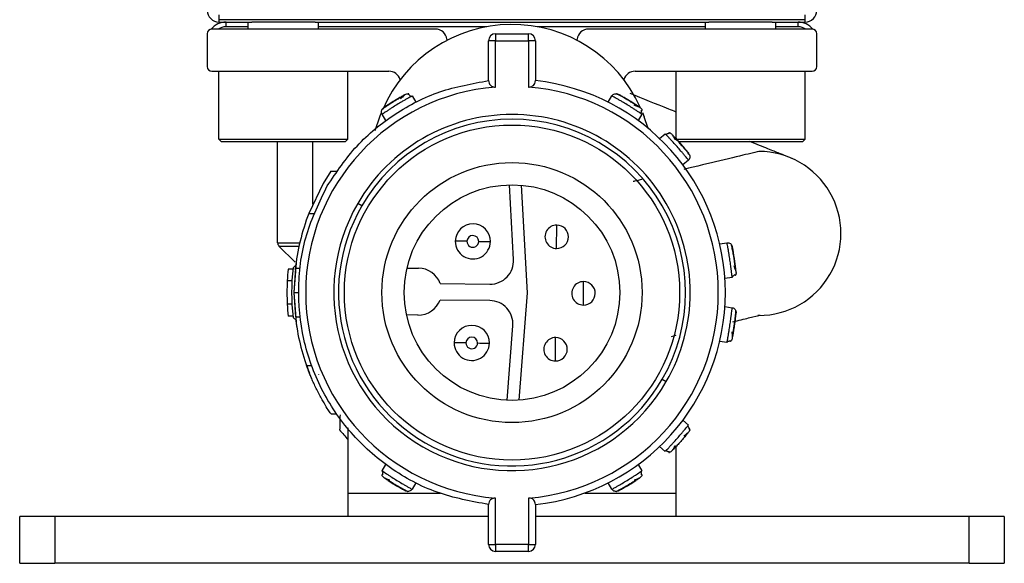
# Model space of a CAD drawing. Header units: millimetres. Extents: x -565 to 1980, y 407 to 731.
# Tile 1 of 22: x -565 to -523, y 545 to 568. Entities that reach past the tile are written whole.
import ezdxf

# ---------------------------------------------------------------- set-up
doc = ezdxf.new("R2010")
doc.units = ezdxf.units.MM

# ---------------------------------------------------------------- blocks, each defined once
blk = doc.blocks.new('Drawing View4')
at = {"color": 7, "linetype": 'Continuous', "lineweight": 25}
for p, q in [((5.699, 13.518), (-19.301, 13.518)), ((-19.301, 13.518), (-19.301, 13.416)), ((5.699, 13.416), (5.699, 13.518)), ((-10.071, 13.116), (-19.601, 13.116)), ((-19.301, 13.416), (-17.901, 13.416)), ((-19.001, 13.216), (-19.001, 13.416)), ((-18.051, 13.216), (-19.001, 13.216)), ((-18.051, 13.116), (-18.051, 13.416)), ((-15.201, 13.416), (-17.901, 13.416)), ((-15.201, 13.416), (1.599, 13.416)), ((-15.051, 13.116), (-15.051, 13.416)), ((-7.892, 13.216), (-15.051, 13.216)), ((1.449, 13.216), (-5.71, 13.216)), ((5.999, 13.116), (-3.531, 13.116)), ((1.449, 13.116), (1.449, 13.416)), ((4.299, 13.416), (1.599, 13.416)), ((4.299, 13.416), (5.699, 13.416)), ((4.449, 13.116), (4.449, 13.416)), ((5.399, 13.216), (4.449, 13.216)), ((5.399, 13.216), (5.399, 13.416)), ((-19.801, 12.916), (-19.801, 11.516)), ((-9.575, 12.682), (-9.57, 12.639)), ((-7.801, 10.916), (-7.801, 12.616)), ((-7.501, 12.616), (-7.801, 12.616)), ((-7.501, 12.916), (-7.501, 12.616)), ((-7.501, 12.916), (-6.101, 12.916)), ((-7.501, 10.643), (-7.501, 12.616)), ((-7.501, 12.616), (-6.101, 12.616)), ((-6.101, 12.616), (-6.101, 10.643)), ((-5.801, 12.616), (-6.101, 12.616)), ((-5.801, 12.616), (-5.801, 10.916)), ((-4.033, 12.639), (-4.027, 12.682)), ((6.199, 11.516), (6.199, 12.916)), ((-19.601, 11.316), (-12.053, 11.316)), ((-19.301, 8.416), (-19.301, 11.316)), ((-13.801, 8.416), (-13.801, 11.316)), ((-1.549, 11.316), (5.999, 11.316)), ((0.199, 8.416), (0.199, 11.316)), ((5.699, 8.416), (5.699, 11.316)), ((-11.065, 10.264), (-10.9, 9.996)), ((-2.702, 9.996), (-2.537, 10.264)), ((-2.349, 10.358), (-2.352, 10.359)), ((-12.342, 9.69), (-12.344, 9.689)), ((-12.639, 8.794), (-12.439, 9.368)), ((-12.439, 9.368), (-12.381, 9.522)), ((-12.179, 9.212), (-12.344, 9.48)), ((-1.258, 9.48), (-1.423, 9.212)), ((-1.233, 9.551), (-1.163, 9.368)), ((-0.989, 8.873), (-1.163, 9.368)), ((-19.301, 8.416), (-19.201, 8.316)), ((-19.301, 8.416), (-13.801, 8.416)), ((-13.801, 8.416), (-13.901, 8.316)), ((-0.506, 8.442), (-0.27, 8.651)), ((0.199, 8.416), (5.699, 8.416)), ((5.699, 8.416), (5.599, 8.316)), ((-19.201, 8.316), (-13.901, 8.316)), ((-16.801, 3.999), (-16.801, 8.316)), ((-15.301, 5.645), (-15.301, 8.316)), ((0.299, 8.316), (5.599, 8.316)), ((0.724, 7.527), (0.488, 7.319)), ((-14.528, 7.046), (-14.855, 6.521)), ((-14.528, 7.046), (-14.287, 7.046)), ((-14.855, 6.521), (-15.467, 5.246)), ((-6.735, 3.285), (-6.909, 6.47)), ((-6.407, 6.454), (-6.157, 1.864)), ((-13.21, 5.571), (-13.383, 5.671)), ((-15.467, 5.246), (-15.252, 5.246)), ((-4.899, 3.751), (-4.888, 4.751)), ((-16.801, 3.999), (-15.853, 3.999)), ((-16.051, 3.166), (-16.742, 3.858)), ((-16.742, 3.858), (-15.892, 3.858)), ((2.058, 3.953), (2.369, 4)), ((2.562, 3.916), (2.561, 3.918)), ((-16.008, 3.055), (-16.141, 2.928)), ((-15.987, 3.321), (-16.101, 1.871)), ((-16.148, 2.871), (-16.349, 2.871)), ((-16.043, 2.906), (-16.101, 1.871)), ((-16.043, 2.906), (-15.842, 2.906)), ((-11.28, 2.918), (-10.79, 2.913)), ((-16.188, 2.371), (-16.388, 2.371)), ((-9.86, 2.253), (-7.744, 2.231)), ((-3.756, 1.339), (-3.746, 2.339)), ((2.591, 2.516), (2.279, 2.47)), ((-16.101, 1.871), (-15.901, 1.871)), ((-16.101, 1.871), (-16.043, 0.836)), ((-16.101, 1.871), (-15.987, 0.421)), ((-6.157, 1.864), (-6.504, -2.719)), ((-16.188, 1.371), (-16.388, 1.371)), ((-7.752, 1.531), (-9.868, 1.553)), ((2.279, 1.272), (2.591, 1.226)), ((-16.148, 0.871), (-16.349, 0.871)), ((-10.811, 0.913), (-11.301, 0.918)), ((2.75, 1.089), (2.751, 1.092)), ((3.791, 0.894), (3.681, 0.893)), ((-16.141, 0.814), (-16, 0.679)), ((-16.043, 0.836), (-15.842, 0.836)), ((-7.006, -2.724), (-6.765, 0.456)), ((0, 0), (0.199, 0.048)), ((-4.95, -1.049), (-4.939, -0.049)), ((2.369, -0.258), (2.058, -0.211)), ((-15.564, -1.243), (-15.352, -1.243)), ((-0.392, -1.829), (-0.219, -1.929)), ((-14.28, -3.313), (-14.522, -3.313)), ((0.487, -3.578), (0.723, -3.786)), ((-13.801, -3.901), (-13.801, -6.684)), ((0.783, -3.992), (0.749, -4.059)), ((-0.269, -4.908), (-0.505, -4.699)), ((0.199, -6.684), (0.199, -4.698)), ((-12.344, -5.738), (-12.179, -5.47)), ((-1.423, -5.47), (-1.258, -5.738)), ((-10.9, -6.253), (-11.065, -6.522)), ((-2.537, -6.522), (-2.702, -6.253)), ((-13.801, -6.684), (-13.801, -7.684)), ((-13.801, -6.684), (-9.856, -6.684)), ((-11.253, -6.616), (-11.251, -6.617)), ((-3.698, -6.684), (0.199, -6.684)), ((0.199, -7.684), (0.199, -6.684)), ((-7.501, -8.874), (-7.501, -6.901)), ((-6.101, -6.901), (-6.101, -8.874)), ((-7.801, -8.874), (-7.801, -7.174)), ((-5.801, -7.174), (-5.801, -8.874)), ((-27.801, -9.684), (-27.801, -7.684)), ((-26.301, -7.684), (-27.801, -7.684)), ((-26.301, -7.684), (-26.301, -9.684)), ((-7.801, -7.684), (-26.301, -7.684)), ((12.699, -7.684), (-5.801, -7.684)), ((12.699, -9.684), (12.699, -7.684)), ((14.199, -7.684), (12.699, -7.684)), ((14.199, -7.684), (14.199, -9.684)), ((-7.801, -8.874), (-7.501, -8.874)), ((-6.101, -8.874), (-7.501, -8.874)), ((-6.101, -9.174), (-7.501, -9.174)), ((-6.101, -9.174), (-6.101, -8.874)), ((-27.801, -9.684), (-26.301, -9.684)), ((12.699, -9.684), (-26.301, -9.684)), ((12.699, -9.684), (14.199, -9.684))]:
    blk.add_line(p, q, dxfattribs=at)
at = {"color": 7, "linetype": 'Continuous', "lineweight": 25, "flags": 128}
for points in [[(-6.101, 12.616), (-6.101, 12.674), (-6.101, 12.731), (-6.101, 12.783), (-6.101, 12.828), (-6.101, 12.865), (-6.101, 12.893), (-6.101, 12.91), (-6.101, 12.916)], [(-8.721, 4.058), (-8.819, 4.059), (-8.913, 4.06), (-8.999, 4.061), (-9.075, 4.062), (-9.137, 4.063), (-9.183, 4.063), (-9.212, 4.064), (-9.221, 4.064)], [(-8.221, 4.053), (-8.124, 4.052), (-8.03, 4.051), (-7.943, 4.05), (-7.868, 4.049), (-7.805, 4.049), (-7.759, 4.048), (-7.731, 4.048), (-7.721, 4.048)], [(-8.767, -0.275), (-8.864, -0.274), (-8.958, -0.273), (-9.045, -0.272), (-9.12, -0.272), (-9.183, -0.271), (-9.229, -0.271), (-9.257, -0.27), (-9.267, -0.27)], [(-8.267, -0.281), (-8.169, -0.282), (-8.075, -0.283), (-7.989, -0.284), (-7.913, -0.284), (-7.851, -0.285), (-7.805, -0.286), (-7.776, -0.286), (-7.767, -0.286)], [(-7.501, -8.874), (-7.501, -8.932), (-7.501, -8.989), (-7.501, -9.041), (-7.501, -9.086), (-7.501, -9.123), (-7.501, -9.151), (-7.501, -9.168), (-7.501, -9.174)], [(-6.101, -8.874), (-6.043, -8.874), (-5.986, -8.874), (-5.934, -8.874), (-5.889, -8.874), (-5.852, -8.874), (-5.824, -8.874), (-5.807, -8.874), (-5.801, -8.874)]]:
    blk.add_lwpolyline(points, dxfattribs=at)
at = {"color": 7, "linetype": 'Continuous', "lineweight": 25}
for radius in [7.15, 5.55, 4.6]:
    blk.add_circle((-6.801, 1.871), radius, dxfattribs=at)
for centre, radius, start, end in [((-19.301, 13.916), 0.5, 180, 270), ((5.699, 13.916), 0.5, 270, 0), ((-19.601, 12.916), 0.2, 90, 180), ((-19.001, 12.616), 0.8, 90, 141.4714), ((-19.001, 12.616), 0.6, 90, 123.5573), ((-6.801, 7.316), 6, 24.3511, 156.794), ((-10.071, 12.616), 0.5, 7.5, 90), ((-3.531, 12.616), 0.5, 90, 172.5), ((5.399, 12.616), 0.8, 38.5286, 90), ((5.399, 12.616), 0.6, 56.4427, 90), ((5.999, 12.916), 0.2, 0, 90), ((-7.501, 12.616), 0.3, 90, 180), ((-6.101, 12.616), 0.3, 360, 90), ((-19.601, 11.516), 0.2, 180, 270), ((5.999, 11.516), 0.2, 270, 0), ((-12.053, 10.816), 0.5, 16.0297, 90), ((-1.549, 10.816), 0.5, 90, 163.9703), ((-6.801, 1.871), 8.8, 94.5625, 265.4375), ((-6.801, 1.871), 8.8, 274.5625, 85.4375), ((-6.801, 1.871), 9.1, 276.309, 83.691), ((-6.801, 1.871), 7.6, 330, 150), ((-6.801, 1.871), 7.4, 330, 150), ((3.728, 4.393), 3.5, 269.9707, 89.9811), ((-6.801, 1.871), 7.6, 150, 330), ((-6.801, 1.871), 7.4, 150, 330), ((-6.801, 1.871), 9.3, 158.7239, 174.0008), ((-8.471, 4.056), 0.75, 359.3969, 179.3969), ((-4.894, 4.251), 0.5, 89.3969, 269.3969), ((-4.894, 4.251), 0.5, 269.3969, 89.3969), ((-8.471, 4.056), 0.25, 359.3969, 179.3969), ((-16.601, 3.999), 0.2, 180, 225), ((-8.471, 4.056), 0.75, 179.3969, 359.3969), ((-8.471, 4.056), 0.25, 179.3969, 359.3969), ((-7.734, 3.231), 1, 269.3969, 3.1252), ((-6.801, 1.871), 9.6, 174.0208, 177.0145), ((-6.801, 1.871), 9.4, 173.5425, 186.4574), ((-10.801, 1.913), 1, 19.8842, 89.3969), ((-6.801, 1.871), 9.6, 177.0145, 182.9855), ((-3.751, 1.839), 0.5, 89.3969, 269.3969), ((-3.751, 1.839), 0.5, 269.3969, 89.3969), ((-6.801, 1.871), 9.6, 182.9855, 185.9792), ((-10.801, 1.913), 1, 269.3969, 338.9096), ((-7.762, 0.531), 1, 355.6686, 89.3969), ((-6.801, 1.871), 9.3, 187.3807, 201.7045), ((-8.517, -0.278), 0.75, 359.3969, 179.3969), ((-8.517, -0.278), 0.75, 179.3969, 359.3969), ((-8.517, -0.278), 0.25, 359.3969, 179.3969), ((-8.517, -0.278), 0.25, 179.3969, 359.3969), ((-4.944, -0.549), 0.5, 89.3969, 269.3969), ((-4.944, -0.549), 0.5, 269.3969, 89.3969), ((-6.801, 1.871), 9.4, 218.5426, 221.8683), ((-7.501, -8.874), 0.3, 180.0011, 270), ((-6.101, -8.874), 0.3, 269.9999, 359.9995)]:
    blk.add_arc(centre, radius, start, end, dxfattribs=at)
for points in [[(-19.301, 13.718), (-19.301, 13.692), (-19.301, 13.64), (-19.301, 13.574), (-19.301, 13.528), (-19.301, 13.521), (-19.301, 13.518)], [(5.699, 13.518), (5.699, 13.521), (5.699, 13.528), (5.699, 13.574), (5.699, 13.64), (5.699, 13.692), (5.699, 13.718)], [(-14.682, 6.421), (-14.285, 7.013), (-13.491, 8.196), (-11.818, 9.551), (-9.905, 10.538), (-8.502, 10.79), (-7.801, 10.916)], [(-2.537, 10.264), (-2.522, 10.284), (-2.491, 10.324), (-2.42, 10.357), (-2.343, 10.364), (-2.296, 10.345), (-2.273, 10.336)], [(-12.344, 9.48), (-12.354, 9.503), (-12.376, 9.549), (-12.373, 9.627), (-12.345, 9.699), (-12.306, 9.732), (-12.287, 9.749)], [(-7.801, -7.174), (-8.543, -7.037), (-10.027, -6.764), (-12.038, -5.678), (-13.734, -4.169), (-15.004, -2.281), (-15.774, -0.139), (-15.985, 2.121), (-15.67, 4.385), (-15.011, 5.742), (-14.682, 6.421)], [(2.369, 4), (2.394, 4.001), (2.445, 4.003), (2.515, 3.97), (2.571, 3.915), (2.586, 3.867), (2.594, 3.843)], [(2.591, 1.226), (2.615, 1.219), (2.664, 1.206), (2.722, 1.154), (2.759, 1.086), (2.76, 1.035), (2.76, 1.01)], [(-11.065, -6.522), (-11.08, -6.542), (-11.111, -6.582), (-11.182, -6.615), (-11.259, -6.622), (-11.306, -6.603), (-11.329, -6.594)]]:
    blk.add_open_spline(points, degree=3, dxfattribs=at)
for points, knots in [([(-7.801, 10.916), (-7.798, 10.881), (-7.791, 10.816), (-7.742, 10.735), (-7.674, 10.678), (-7.592, 10.644), (-7.53, 10.643), (-7.501, 10.643)], [0, 0, 0, 0, 0.26755, 0.49241, 0.671737, 0.844592, 1, 1, 1, 1]), ([(-6.101, 10.643), (-6.076, 10.643), (-6.025, 10.642), (-5.95, 10.667), (-5.876, 10.716), (-5.814, 10.801), (-5.806, 10.875), (-5.801, 10.916)], [0, 0, 0, 0, 0.131935, 0.273337, 0.43979, 0.689197, 1, 1, 1, 1]), ([(-11.117, 10.235), (-11.131, 10.227), (-11.165, 10.208), (-11.253, 10.158), (-11.369, 10.091), (-11.522, 10.001), (-11.713, 9.887), (-11.901, 9.769), (-12.051, 9.673), (-12.165, 9.599), (-12.253, 9.541), (-12.326, 9.492), (-12.337, 9.485), (-12.344, 9.48)], [0, 0, 0, 0, 0.056418, 0.142667, 0.228845, 0.305282, 0.428447, 0.55163, 0.628055, 0.714208, 0.800392, 0.876834, 1, 1, 1, 1]), ([(-11.329, 10.336), (-11.337, 10.332), (-11.352, 10.324), (-11.467, 10.261), (-11.629, 10.17), (-11.817, 10.057), (-12.003, 9.94), (-12.158, 9.838), (-12.266, 9.764), (-12.28, 9.754), (-12.287, 9.749)], [0, 0, 0, 0, 0.124106, 0.248734, 0.374111, 0.499999, 0.625886, 0.751263, 0.875889, 1, 1, 1, 1]), ([(-11.422, 10.27), (-11.464, 10.246), (-11.547, 10.2), (-11.703, 10.109), (-11.862, 10.011), (-12.002, 9.922), (-12.075, 9.874), (-12.103, 9.855)], [0, 0, 0, 0, 0.213637, 0.428164, 0.643258, 0.858498, 1, 1, 1, 1]), ([(-11.369, 10.315), (-11.373, 10.312), (-11.383, 10.305), (-11.421, 10.272), (-11.477, 10.22), (-11.529, 10.17), (-11.555, 10.144)], [0, 0, 0, 0, 0.227909, 0.471045, 0.728937, 1, 1, 1, 1]), ([(-11.329, 10.336), (-11.306, 10.347), (-11.274, 10.361), (-11.241, 10.357), (-11.232, 10.356)], [0, 0, 0, 0, 0.744505, 1, 1, 1, 1]), ([(-11.211, 10.328), (-11.209, 10.336), (-11.204, 10.355), (-11.222, 10.358), (-11.232, 10.359)], [0, 0, 0, 0, 0.443444, 1, 1, 1, 1]), ([(-11.109, 10.226), (-11.115, 10.236), (-11.128, 10.258), (-11.155, 10.287), (-11.188, 10.311), (-11.212, 10.321), (-11.225, 10.326)], [0, 0, 0, 0, 0.232664, 0.479578, 0.736995, 1, 1, 1, 1]), ([(-11.065, 10.264), (-11.069, 10.262), (-11.074, 10.259), (-11.112, 10.238), (-11.117, 10.235)], [0, 0, 0, 0, 0.859949, 1, 1, 1, 1]), ([(-11.117, 10.235), (-11.112, 10.238), (-11.074, 10.259), (-11.069, 10.262), (-11.065, 10.264)], [0, 0, 0, 0, 0.139413, 1, 1, 1, 1]), ([(-1.308, 9.514), (-1.321, 9.523), (-1.354, 9.544), (-1.438, 9.6), (-1.551, 9.673), (-1.701, 9.769), (-1.889, 9.887), (-2.08, 10.001), (-2.233, 10.091), (-2.35, 10.159), (-2.442, 10.211), (-2.519, 10.254), (-2.53, 10.26), (-2.537, 10.264)], [0, 0, 0, 0, 0.056418, 0.142667, 0.228845, 0.305282, 0.428447, 0.55163, 0.628055, 0.714208, 0.800392, 0.876834, 1, 1, 1, 1]), ([(-2.095, 10.22), (-2.111, 10.229), (-2.175, 10.265), (-2.259, 10.311), (-2.336, 10.351), (-2.347, 10.356), (-2.352, 10.359)], [0, 0, 0, 0, 0.102591, 0.402079, 0.701041, 1, 1, 1, 1]), ([(-1.315, 9.749), (-1.322, 9.754), (-1.336, 9.764), (-1.444, 9.838), (-1.599, 9.94), (-1.785, 10.057), (-1.973, 10.17), (-2.135, 10.261), (-2.25, 10.324), (-2.265, 10.332), (-2.273, 10.336)], [0, 0, 0, 0, 0.124106, 0.248734, 0.374111, 0.499999, 0.625886, 0.751263, 0.875889, 1, 1, 1, 1]), ([(-1.416, 9.801), (-1.455, 9.828), (-1.535, 9.881), (-1.686, 9.978), (-1.846, 10.076), (-1.989, 10.161), (-2.065, 10.203), (-2.095, 10.22)], [0, 0, 0, 0, 0.213637, 0.428164, 0.643258, 0.858498, 1, 1, 1, 1]), ([(0.199, 9.576), (0.094, 9.618), (-0.535, 9.869), (-1.205, 10.138), (-1.764, 10.361)], [0, 0, 0, 0, 0.166732, 1, 1, 1, 1]), ([(-12.103, 9.855), (-12.119, 9.844), (-12.18, 9.804), (-12.259, 9.749), (-12.33, 9.699), (-12.339, 9.692), (-12.344, 9.689)], [0, 0, 0, 0, 0.1025909, 0.402079, 0.7010409, 1, 1, 1, 1]), ([(-1.351, 9.774), (-1.356, 9.777), (-1.366, 9.782), (-1.413, 9.801), (-1.485, 9.828), (-1.553, 9.851), (-1.588, 9.863)], [0, 0, 0, 0, 0.227909, 0.471045, 0.728937, 1, 1, 1, 1]), ([(-1.315, 9.749), (-1.294, 9.733), (-1.267, 9.711), (-1.255, 9.679), (-1.252, 9.671)], [0, 0, 0, 0, 0.744505, 1, 1, 1, 1]), ([(-1.268, 9.64), (-1.26, 9.642), (-1.241, 9.646), (-1.246, 9.663), (-1.249, 9.673)], [0, 0, 0, 0, 0.443444, 1, 1, 1, 1]), ([(-1.313, 9.503), (-1.306, 9.513), (-1.292, 9.534), (-1.28, 9.571), (-1.273, 9.611), (-1.275, 9.638), (-1.276, 9.651)], [0, 0, 0, 0, 0.232664, 0.479578, 0.736995, 1, 1, 1, 1]), ([(-1.258, 9.48), (-1.262, 9.483), (-1.267, 9.486), (-1.303, 9.511), (-1.308, 9.514)], [0, 0, 0, 0, 0.859949, 1, 1, 1, 1]), ([(-1.308, 9.514), (-1.303, 9.511), (-1.267, 9.486), (-1.262, 9.483), (-1.258, 9.48)], [0, 0, 0, 0, 0.139413, 1, 1, 1, 1]), ([(-0.228, 8.607), (-0.232, 8.612), (-0.262, 8.644), (-0.266, 8.647), (-0.27, 8.651)], [0, 0, 0, 0, 0.13961, 1, 1, 1, 1]), ([(-0.099, 8.663), (-0.112, 8.662), (-0.139, 8.66), (-0.177, 8.646), (-0.211, 8.627), (-0.229, 8.61), (-0.239, 8.601)], [0, 0, 0, 0, 0.263005, 0.520422, 0.767336, 1, 1, 1, 1]), ([(0.724, 7.527), (0.719, 7.534), (0.711, 7.544), (0.655, 7.612), (0.588, 7.693), (0.501, 7.797), (0.386, 7.932), (0.24, 8.1), (0.091, 8.265), (-0.029, 8.396), (-0.121, 8.494), (-0.19, 8.568), (-0.217, 8.596), (-0.228, 8.607)], [0, 0, 0, 0, 0.123163, 0.199566, 0.285687, 0.371738, 0.448073, 0.571108, 0.694243, 0.770709, 0.856967, 0.943397, 1, 1, 1, 1]), ([(-0.081, 8.693), (-0.091, 8.694), (-0.109, 8.697), (-0.11, 8.677), (-0.11, 8.669)], [0, 0, 0, 0, 0.552784, 1, 1, 1, 1]), ([(-0.082, 8.69), (-0.074, 8.688), (-0.04, 8.682), (-0.015, 8.659), (0.004, 8.642)], [0, 0, 0, 0, 0.247409, 1, 1, 1, 1]), ([(0.749, 7.801), (0.744, 7.807), (0.733, 7.821), (0.651, 7.923), (0.533, 8.066), (0.39, 8.233), (0.242, 8.396), (0.114, 8.53), (0.023, 8.624), (0.01, 8.636), (0.004, 8.642)], [0, 0, 0, 0, 0.124111, 0.248737, 0.374114, 0.500001, 0.625889, 0.751266, 0.875894, 1, 1, 1, 1]), ([(0.164, 8.392), (0.146, 8.425), (0.112, 8.488), (0.073, 8.554), (0.046, 8.597), (0.039, 8.606), (0.036, 8.61)], [0, 0, 0, 0, 0.271063, 0.528955, 0.772092, 1, 1, 1, 1]), ([(0.4, 8.196), (0.365, 8.236), (0.289, 8.323), (0.173, 8.448), (0.107, 8.517), (0.074, 8.552)], [0, 0, 0, 0, 0.299364, 0.650411, 1, 1, 1, 1]), ([(0.785, 7.727), (0.782, 7.731), (0.775, 7.741), (0.722, 7.809), (0.643, 7.909), (0.539, 8.035), (0.454, 8.136), (0.406, 8.189), (0.4, 8.196)], [0, 0, 0, 0, 0.19379, 0.387582, 0.581715, 0.776216, 0.970918, 1, 1, 1, 1]), ([(5.18, 7.574), (5.148, 7.589), (5.072, 7.623), (4.938, 7.678), (4.803, 7.733), (4.692, 7.777), (4.573, 7.825), (4.388, 7.899), (4.022, 8.045), (3.62, 8.206), (3.345, 8.316)], [0, 0, 0, 0, 0.075331, 0.176423, 0.262403, 0.33328, 0.392944, 0.534978, 0.681161, 1, 1, 1, 1]), ([(3.728, 7.893), (3.632, 7.87), (3.441, 7.824), (2.196, 7.526), (1.063, 7.255), (0.527, 7.126)], [0, 0, 0, 0, 0.349243, 0.692368, 1, 1, 1, 1]), ([(0.784, 7.727), (0.788, 7.704), (0.796, 7.657), (0.775, 7.584), (0.741, 7.546), (0.724, 7.527)], [0, 0, 0, 0, 0.311528, 0.655764, 1, 1, 1, 1]), ([(-1.261, 6.698), (-1.365, 6.673), (-1.487, 6.644), (-1.61, 6.614), (-1.628, 6.61)], [0, 0, 0, 0, 0.8557988, 1, 1, 1, 1]), ([(2.584, 2.576), (2.583, 2.592), (2.578, 2.63), (2.567, 2.731), (2.55, 2.864), (2.527, 3.04), (2.497, 3.261), (2.461, 3.48), (2.432, 3.656), (2.409, 3.789), (2.39, 3.893), (2.373, 3.979), (2.371, 3.992), (2.369, 4)], [0, 0, 0, 0, 0.056418, 0.142667, 0.228845, 0.305282, 0.428447, 0.55163, 0.628055, 0.714208, 0.800392, 0.876834, 1, 1, 1, 1]), ([(2.62, 3.632), (2.616, 3.651), (2.603, 3.723), (2.584, 3.816), (2.565, 3.902), (2.562, 3.913), (2.561, 3.918)], [0, 0, 0, 0, 0.102591, 0.402079, 0.701041, 1, 1, 1, 1]), ([(2.76, 2.732), (2.76, 2.741), (2.758, 2.758), (2.745, 2.888), (2.724, 3.072), (2.694, 3.29), (2.659, 3.507), (2.626, 3.69), (2.6, 3.818), (2.596, 3.835), (2.594, 3.843)], [0, 0, 0, 0, 0.124106, 0.248734, 0.374111, 0.499999, 0.625886, 0.751263, 0.875889, 1, 1, 1, 1]), ([(2.736, 2.843), (2.73, 2.891), (2.72, 2.986), (2.697, 3.164), (2.67, 3.349), (2.642, 3.513), (2.626, 3.598), (2.62, 3.632)], [0, 0, 0, 0, 0.213637, 0.428164, 0.643258, 0.858498, 1, 1, 1, 1]), ([(2.756, 2.777), (2.755, 2.782), (2.753, 2.793), (2.737, 2.841), (2.711, 2.913), (2.685, 2.98), (2.672, 3.015)], [0, 0, 0, 0, 0.227909, 0.471045, 0.728937, 1, 1, 1, 1]), ([(2.573, 2.572), (2.585, 2.574), (2.61, 2.577), (2.647, 2.591), (2.682, 2.611), (2.701, 2.63), (2.71, 2.639)], [0, 0, 0, 0, 0.232664, 0.479578, 0.736995, 1, 1, 1, 1]), ([(2.591, 2.516), (2.59, 2.521), (2.59, 2.527), (2.585, 2.57), (2.584, 2.576)], [0, 0, 0, 0, 0.859949, 1, 1, 1, 1]), ([(2.584, 2.576), (2.585, 2.57), (2.59, 2.527), (2.59, 2.521), (2.591, 2.516)], [0, 0, 0, 0, 0.139413, 1, 1, 1, 1]), ([(2.707, 2.626), (2.714, 2.621), (2.729, 2.609), (2.739, 2.624), (2.744, 2.633)], [0, 0, 0, 0, 0.443444, 1, 1, 1, 1]), ([(2.76, 2.732), (2.761, 2.706), (2.762, 2.671), (2.745, 2.642), (2.741, 2.634)], [0, 0, 0, 0, 0.744506, 1, 1, 1, 1]), ([(2.38, -0.199), (2.383, -0.183), (2.391, -0.145), (2.409, -0.046), (2.432, 0.086), (2.462, 0.262), (2.497, 0.481), (2.527, 0.702), (2.55, 0.878), (2.567, 1.012), (2.579, 1.117), (2.589, 1.204), (2.59, 1.218), (2.591, 1.226)], [0, 0, 0, 0, 0.056418, 0.142667, 0.228845, 0.305282, 0.428447, 0.55163, 0.628055, 0.714208, 0.800392, 0.876834, 1, 1, 1, 1]), ([(2.594, -0.101), (2.596, -0.093), (2.6, -0.076), (2.626, 0.052), (2.659, 0.235), (2.694, 0.452), (2.724, 0.67), (2.745, 0.854), (2.758, 0.984), (2.76, 1.002), (2.76, 1.01)], [0, 0, 0, 0, 0.124106, 0.248734, 0.374111, 0.499999, 0.625886, 0.751263, 0.875889, 1, 1, 1, 1]), ([(2.621, 0.628), (2.866, 0.686), (3.552, 0.851), (3.659, 0.876), (3.728, 0.893)], [0, 0, 0, 0, 0.357331, 1, 1, 1, 1]), ([(2.723, 0.801), (2.725, 0.82), (2.734, 0.893), (2.742, 0.988), (2.75, 1.075), (2.75, 1.086), (2.751, 1.092)], [0, 0, 0, 0, 0.102591, 0.402079, 0.701041, 1, 1, 1, 1]), ([(2.603, 0.013), (2.612, 0.059), (2.63, 0.153), (2.66, 0.331), (2.688, 0.516), (2.71, 0.68), (2.719, 0.767), (2.723, 0.801)], [0, 0, 0, 0, 0.213637, 0.428164, 0.643258, 0.858498, 1, 1, 1, 1]), ([(2.603, -0.057), (2.604, -0.052), (2.605, -0.04), (2.604, 0.01), (2.6, 0.087), (2.595, 0.158), (2.592, 0.195)], [0, 0, 0, 0, 0.227909, 0.471045, 0.728937, 1, 1, 1, 1]), ([(2.368, -0.199), (2.38, -0.201), (2.406, -0.205), (2.445, -0.203), (2.484, -0.194), (2.507, -0.181), (2.519, -0.175)], [0, 0, 0, 0, 0.232664, 0.479578, 0.736995, 1, 1, 1, 1]), ([(2.369, -0.258), (2.37, -0.253), (2.371, -0.248), (2.379, -0.205), (2.38, -0.199)], [0, 0, 0, 0, 0.859949, 1, 1, 1, 1]), ([(2.38, -0.199), (2.379, -0.205), (2.371, -0.248), (2.37, -0.253), (2.369, -0.258)], [0, 0, 0, 0, 0.139413, 1, 1, 1, 1]), ([(2.512, -0.186), (2.517, -0.193), (2.528, -0.209), (2.542, -0.198), (2.55, -0.191)], [0, 0, 0, 0, 0.443444, 1, 1, 1, 1]), ([(2.594, -0.101), (2.587, -0.126), (2.578, -0.16), (2.554, -0.183), (2.547, -0.189)], [0, 0, 0, 0, 0.744506, 1, 1, 1, 1]), ([(-14.522, -3.313), (-14.53, -3.301), (-14.547, -3.276), (-14.68, -3.073), (-14.874, -2.752), (-15.102, -2.333), (-15.275, -1.965), (-15.387, -1.705), (-15.453, -1.542), (-15.504, -1.408), (-15.539, -1.314), (-15.56, -1.254), (-15.563, -1.247), (-15.564, -1.243)], [0, 0, 0, 0, 0.101914, 0.214829, 0.346939, 0.490821, 0.631706, 0.697116, 0.762183, 0.823721, 0.884692, 0.942289, 1, 1, 1, 1]), ([(-15.061, -1.618), (-15.059, -1.62), (-15.055, -1.624), (-15.053, -1.622), (-15.052, -1.621)], [0, 0, 0, 0, 0.483169, 1, 1, 1, 1]), ([(-14.137, -3.343), (-14.14, -3.463), (-14.145, -3.678), (-14.151, -3.891), (-14.153, -3.986)], [0, 0, 0, 0, 0.5537923, 1, 1, 1, 1]), ([(-0.227, -4.864), (-0.216, -4.853), (-0.189, -4.824), (-0.12, -4.751), (-0.029, -4.653), (0.092, -4.522), (0.241, -4.357), (0.386, -4.189), (0.502, -4.054), (0.588, -3.951), (0.653, -3.872), (0.678, -3.842), (0.689, -3.829)], [0, 0, 0, 0, 0.066361, 0.165084, 0.265354, 0.354313, 0.497732, 0.640897, 0.72992, 0.830381, 0.929742, 1, 1, 1, 1]), ([(0.749, -4.059), (0.744, -4.065), (0.735, -4.076), (0.656, -4.176), (0.539, -4.318), (0.395, -4.485), (0.246, -4.649), (0.116, -4.786), (0.024, -4.88), (0.011, -4.893), (0.005, -4.899)], [0, 0, 0, 0, 0.120411, 0.243943, 0.369922, 0.495539, 0.623004, 0.749648, 0.875959, 1, 1, 1, 1]), ([(0.528, -4.24), (0.557, -4.219), (0.615, -4.178), (0.674, -4.133), (0.712, -4.103), (0.719, -4.096), (0.722, -4.092)], [0, 0, 0, 0, 0.27126, 0.52922, 0.772291, 1, 1, 1, 1]), ([(0.759, -3.953), (0.756, -3.939), (0.751, -3.913), (0.733, -3.876), (0.71, -3.844), (0.69, -3.827), (0.681, -3.819)], [0, 0, 0, 0, 0.263105, 0.520587, 0.767477, 1, 1, 1, 1]), ([(0.689, -3.829), (0.692, -3.825), (0.719, -3.792), (0.722, -3.788), (0.725, -3.784)], [0, 0, 0, 0, 0.112859, 1, 1, 1, 1]), ([(0.784, -3.992), (0.785, -3.98), (0.789, -3.957), (0.775, -3.946), (0.757, -3.951), (0.755, -3.952)], [0, 0, 0, 0, 0.457299, 0.9372, 1, 1, 1, 1]), ([(-0.269, -4.908), (-0.265, -4.904), (-0.261, -4.9), (-0.231, -4.868), (-0.227, -4.864)], [0, 0, 0, 0, 0.8682041, 1, 1, 1, 1]), ([(-0.24, -4.86), (-0.23, -4.868), (-0.211, -4.886), (-0.177, -4.905), (-0.142, -4.918), (-0.119, -4.92), (-0.109, -4.921)], [0, 0, 0, 0, 0.24827, 0.511897, 0.786846, 1, 1, 1, 1]), ([(-0.237, -4.858), (-0.228, -4.866), (-0.209, -4.883), (-0.175, -4.902), (-0.137, -4.916), (-0.11, -4.919), (-0.096, -4.92)], [0, 0, 0, 0, 0.232504, 0.479389, 0.736878, 1, 1, 1, 1]), ([(-0.111, -4.928), (-0.111, -4.936), (-0.11, -4.956), (-0.092, -4.953), (-0.082, -4.952)], [0, 0, 0, 0, 0.445514, 1, 1, 1, 1]), ([(-0.109, -4.926), (-0.109, -4.935), (-0.108, -4.954), (-0.091, -4.951), (-0.081, -4.95)], [0, 0, 0, 0, 0.432994, 1, 1, 1, 1]), ([(0.005, -4.899), (-0.014, -4.916), (-0.04, -4.94), (-0.073, -4.945), (-0.082, -4.947)], [0, 0, 0, 0, 0.747487, 1, 1, 1, 1]), ([(0.038, -4.866), (0.042, -4.861), (0.049, -4.853), (0.076, -4.81), (0.115, -4.743), (0.15, -4.68), (0.168, -4.648)], [0, 0, 0, 0, 0.227705, 0.470763, 0.728724, 1, 1, 1, 1]), ([(-12.344, -5.738), (-12.34, -5.741), (-12.335, -5.744), (-12.299, -5.769), (-12.294, -5.772)], [0, 0, 0, 0, 0.859949, 1, 1, 1, 1]), ([(-12.294, -5.772), (-12.299, -5.769), (-12.335, -5.744), (-12.34, -5.741), (-12.344, -5.738)], [0, 0, 0, 0, 0.139413, 1, 1, 1, 1]), ([(-12.289, -5.76), (-12.296, -5.771), (-12.31, -5.792), (-12.323, -5.829), (-12.329, -5.869), (-12.327, -5.896), (-12.326, -5.909)], [0, 0, 0, 0, 0.232664, 0.479578, 0.736995, 1, 1, 1, 1]), ([(-12.294, -5.772), (-12.281, -5.78), (-12.249, -5.802), (-12.164, -5.858), (-12.051, -5.931), (-11.901, -6.026), (-11.713, -6.144), (-11.522, -6.259), (-11.369, -6.349), (-11.252, -6.417), (-11.16, -6.469), (-11.083, -6.512), (-11.072, -6.518), (-11.065, -6.522)], [0, 0, 0, 0, 0.056418, 0.142667, 0.228845, 0.305282, 0.428447, 0.55163, 0.628055, 0.714208, 0.800392, 0.876834, 1, 1, 1, 1]), ([(-2.537, -6.522), (-2.53, -6.518), (-2.519, -6.512), (-2.442, -6.469), (-2.35, -6.417), (-2.233, -6.349), (-2.08, -6.259), (-1.89, -6.145), (-1.702, -6.027), (-1.551, -5.931), (-1.438, -5.858), (-1.354, -5.802), (-1.321, -5.781), (-1.308, -5.772)], [0, 0, 0, 0, 0.123163, 0.199566, 0.285687, 0.371738, 0.448073, 0.571108, 0.694243, 0.770709, 0.856967, 0.943397, 1, 1, 1, 1]), ([(-1.276, -5.909), (-1.275, -5.896), (-1.273, -5.869), (-1.28, -5.829), (-1.292, -5.792), (-1.306, -5.771), (-1.313, -5.76)], [0, 0, 0, 0, 0.263005, 0.520422, 0.767336, 1, 1, 1, 1]), ([(-1.308, -5.772), (-1.303, -5.769), (-1.267, -5.744), (-1.262, -5.741), (-1.258, -5.738)], [0, 0, 0, 0, 0.13961, 1, 1, 1, 1]), ([(-12.334, -5.898), (-12.342, -5.9), (-12.361, -5.904), (-12.356, -5.921), (-12.353, -5.93)], [0, 0, 0, 0, 0.443443, 1, 1, 1, 1]), ([(-12.287, -6.007), (-12.308, -5.991), (-12.335, -5.969), (-12.347, -5.937), (-12.35, -5.929)], [0, 0, 0, 0, 0.7445043, 1, 1, 1, 1]), ([(-12.287, -6.007), (-12.28, -6.012), (-12.266, -6.022), (-12.158, -6.096), (-12.003, -6.198), (-11.817, -6.315), (-11.629, -6.428), (-11.467, -6.519), (-11.352, -6.582), (-11.337, -6.59), (-11.329, -6.594)], [0, 0, 0, 0, 0.124106, 0.248734, 0.374111, 0.499999, 0.625886, 0.751263, 0.875889, 1, 1, 1, 1]), ([(-12.251, -6.032), (-12.246, -6.035), (-12.236, -6.04), (-12.189, -6.059), (-12.117, -6.086), (-12.049, -6.109), (-12.014, -6.121)], [0, 0, 0, 0, 0.227909, 0.471045, 0.728937, 1, 1, 1, 1]), ([(-12.186, -6.059), (-12.147, -6.086), (-12.067, -6.139), (-11.916, -6.236), (-11.756, -6.334), (-11.613, -6.419), (-11.537, -6.461), (-11.507, -6.478)], [0, 0, 0, 0, 0.213637, 0.428164, 0.643258, 0.858498, 1, 1, 1, 1]), ([(-2.273, -6.594), (-2.265, -6.59), (-2.25, -6.582), (-2.135, -6.519), (-1.973, -6.428), (-1.785, -6.315), (-1.599, -6.198), (-1.444, -6.096), (-1.336, -6.022), (-1.322, -6.012), (-1.315, -6.007)], [0, 0, 0, 0, 0.1241105, 0.2487374, 0.374114, 0.5000014, 0.6258894, 0.7512656, 0.8758944, 1, 1, 1, 1]), ([(-1.822, -6.319), (-1.777, -6.292), (-1.679, -6.232), (-1.535, -6.139), (-1.456, -6.086), (-1.416, -6.059)], [0, 0, 0, 0, 0.299364, 0.650411, 1, 1, 1, 1]), ([(-1.588, -6.121), (-1.553, -6.109), (-1.485, -6.086), (-1.413, -6.059), (-1.366, -6.04), (-1.356, -6.035), (-1.351, -6.032)], [0, 0, 0, 0, 0.271063, 0.528955, 0.772092, 1, 1, 1, 1]), ([(-1.253, -5.93), (-1.256, -5.938), (-1.267, -5.97), (-1.294, -5.991), (-1.315, -6.007)], [0, 0, 0, 0, 0.247408, 1, 1, 1, 1]), ([(-1.25, -5.931), (-1.247, -5.922), (-1.241, -5.905), (-1.26, -5.9), (-1.269, -5.898)], [0, 0, 0, 0, 0.552784, 1, 1, 1, 1]), ([(-11.507, -6.478), (-11.491, -6.487), (-11.427, -6.523), (-11.343, -6.568), (-11.266, -6.609), (-11.256, -6.614), (-11.251, -6.617)], [0, 0, 0, 0, 0.102591, 0.402079, 0.701041, 1, 1, 1, 1]), ([(-2.351, -6.616), (-2.374, -6.616), (-2.422, -6.615), (-2.491, -6.582), (-2.522, -6.542), (-2.537, -6.522)], [0, 0, 0, 0, 0.311528, 0.655764, 1, 1, 1, 1]), ([(-2.352, -6.617), (-2.346, -6.614), (-2.336, -6.609), (-2.26, -6.569), (-2.147, -6.508), (-2.005, -6.428), (-1.891, -6.362), (-1.83, -6.324), (-1.822, -6.319)], [0, 0, 0, 0, 0.1937901, 0.3875821, 0.5817153, 0.7762161, 0.9709179, 1, 1, 1, 1]), ([(-7.501, -6.901), (-7.526, -6.901), (-7.577, -6.9), (-7.652, -6.925), (-7.726, -6.974), (-7.788, -7.059), (-7.796, -7.133), (-7.801, -7.174)], [0, 0, 0, 0, 0.131935, 0.273337, 0.43979, 0.689197, 1, 1, 1, 1]), ([(-5.801, -7.174), (-5.805, -7.139), (-5.811, -7.074), (-5.86, -6.993), (-5.928, -6.936), (-6.01, -6.902), (-6.072, -6.901), (-6.101, -6.901)], [0, 0, 0, 0, 0.267546, 0.492406, 0.671733, 0.84459, 1, 1, 1, 1])]:
    blk.add_open_spline(points, degree=3, knots=knots, dxfattribs=at)

msp = doc.modelspace()

# ---------------------------------------------------------------- block references
at = {"color": 7, "linetype": 'Continuous', "lineweight": 25}
msp.add_blockref('Drawing View4', (-537.086, 554.829), dxfattribs=at)

doc.saveas('drawing.dxf')
